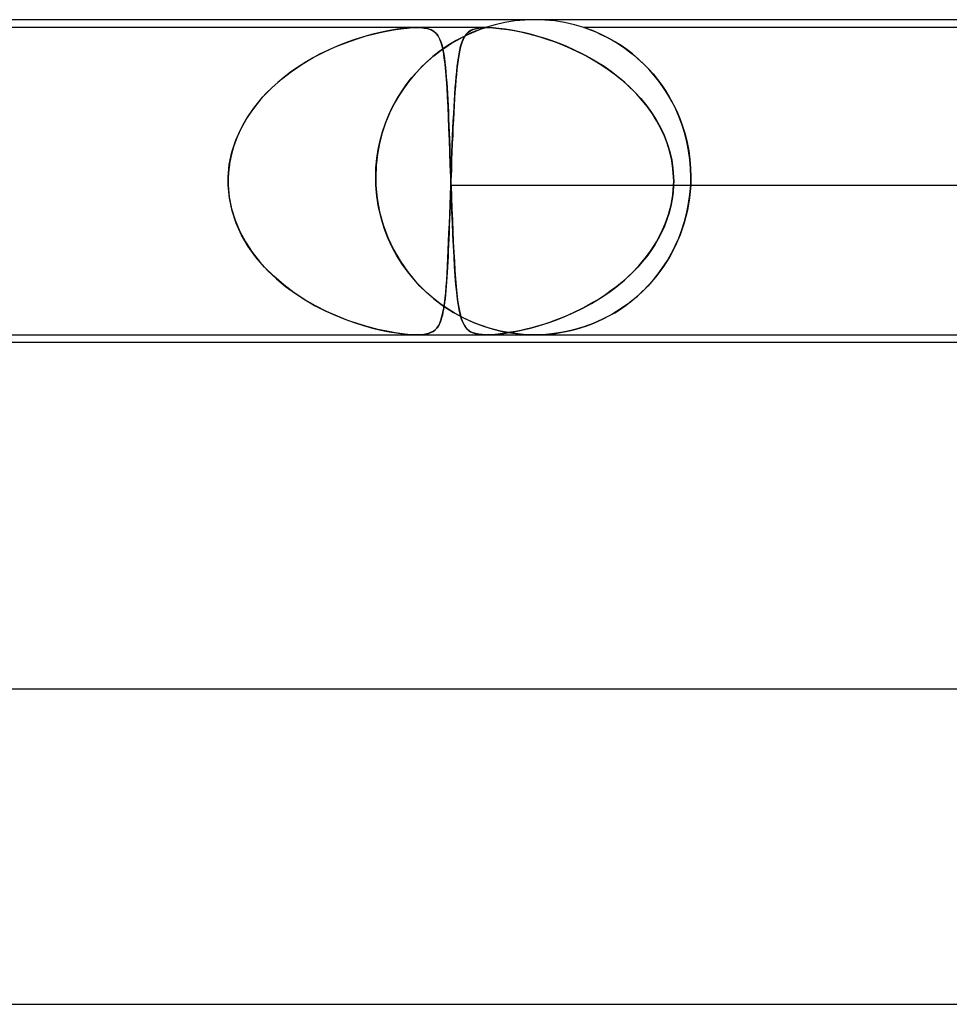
# Model space of a CAD drawing. Header units: millimetres. Extents: x -385 to 385, y -2 to 250.
# Tile 72 of 84: x 98 to 110, y 238 to 250. Entities that reach past the tile are written whole.
import ezdxf

# ---------------------------------------------------------------- set-up
doc = ezdxf.new("R2010")
doc.units = ezdxf.units.MM
doc.layers.add('HIDDEN', color=7, linetype='Continuous')
doc.layers.add('THICK', color=7, linetype='Continuous')

msp = doc.modelspace()

# ---------------------------------------------------------------- linework, layer by layer
at = {"layer": 'HIDDEN'}
for p, q in [((105, 250), (104.873, 249.996)), ((105.127, 249.996), (105, 250)), ((103.503, 249.9), (89.537, 249.9)), ((103.254, 249.879), (103.185, 249.868)), ((103.205, 249.871), (103.3, 249.885)), ((103.321, 249.888), (103.254, 249.879)), ((103.3, 249.885), (103.379, 249.894)), ((103.386, 249.894), (103.321, 249.888)), ((103.379, 249.894), (103.446, 249.899)), ((103.447, 249.899), (103.386, 249.894)), ((103.446, 249.899), (103.503, 249.9)), ((103.503, 249.9), (103.447, 249.899)), ((103.503, 249.9), (103.553, 249.899)), ((104.376, 249.9), (103.503, 249.9)), ((103.555, 249.898), (103.504, 249.9)), ((103.553, 249.899), (103.597, 249.894)), ((103.601, 249.894), (103.555, 249.898)), ((103.597, 249.894), (103.634, 249.888)), ((103.645, 249.885), (103.601, 249.894)), ((103.634, 249.888), (103.665, 249.879)), ((103.685, 249.871), (103.645, 249.885)), ((103.665, 249.879), (103.692, 249.868)), ((104.214, 249.875), (104.185, 249.861)), ((104.197, 249.868), (104.229, 249.881)), ((104.25, 249.886), (104.214, 249.875)), ((104.229, 249.881), (104.268, 249.89)), ((104.292, 249.894), (104.25, 249.886)), ((104.268, 249.89), (104.314, 249.897)), ((104.307, 249.876), (104.275, 249.864)), ((104.343, 249.899), (104.292, 249.894)), ((104.292, 249.871), (104.324, 249.883)), ((104.331, 249.885), (104.307, 249.876)), ((104.314, 249.897), (104.37, 249.9)), ((104.324, 249.883), (104.348, 249.891)), ((104.348, 249.891), (104.331, 249.885)), ((104.403, 249.9), (104.343, 249.899)), ((104.348, 249.891), (104.364, 249.896)), ((104.36, 249.895), (104.348, 249.891)), ((104.368, 249.898), (104.36, 249.895)), ((104.364, 249.896), (104.373, 249.899)), ((104.374, 249.899), (104.368, 249.898)), ((104.37, 249.9), (104.433, 249.899)), ((104.373, 249.899), (104.375, 249.9)), ((104.375, 249.9), (104.374, 249.899)), ((104.497, 249.936), (104.376, 249.9)), ((104.471, 249.897), (104.403, 249.9)), ((104.433, 249.899), (104.504, 249.894)), ((104.545, 249.89), (104.471, 249.897)), ((104.621, 249.964), (104.497, 249.936)), ((104.504, 249.894), (104.579, 249.886)), ((104.623, 249.881), (104.545, 249.89)), ((104.579, 249.886), (104.658, 249.875)), ((104.747, 249.984), (104.621, 249.964)), ((104.704, 249.868), (104.623, 249.881)), ((104.658, 249.875), (104.739, 249.861)), ((104.873, 249.996), (104.747, 249.984)), ((105.253, 249.984), (105.127, 249.996)), ((105.379, 249.964), (105.253, 249.984)), ((105.503, 249.936), (105.379, 249.964)), ((105.624, 249.9), (105.503, 249.936)), ((125.376, 249.9), (105.624, 249.9)), ((105.628, 249.899), (105.624, 249.9)), ((105.624, 249.9), (105.629, 249.899)), ((105.641, 249.895), (105.628, 249.899)), ((105.629, 249.899), (105.641, 249.895)), ((105.662, 249.887), (105.641, 249.895)), ((105.641, 249.895), (105.66, 249.888)), ((105.66, 249.888), (105.686, 249.879)), ((105.692, 249.876), (105.662, 249.887)), ((105.686, 249.879), (105.717, 249.867)), ((105.732, 249.861), (105.692, 249.876)), ((102.603, 249.708), (102.734, 249.754)), ((102.802, 249.776), (102.718, 249.749)), ((102.734, 249.754), (102.86, 249.793)), ((102.883, 249.799), (102.802, 249.776)), ((102.86, 249.793), (102.982, 249.825)), ((102.962, 249.82), (102.883, 249.799)), ((103.039, 249.838), (102.962, 249.82)), ((102.982, 249.825), (103.097, 249.851)), ((103.114, 249.854), (103.039, 249.838)), ((103.097, 249.851), (103.205, 249.871)), ((103.185, 249.868), (103.114, 249.854)), ((103.72, 249.851), (103.685, 249.871)), ((103.692, 249.868), (103.715, 249.854)), ((103.715, 249.854), (103.735, 249.838)), ((103.749, 249.825), (103.72, 249.851)), ((103.735, 249.838), (103.753, 249.82)), ((103.774, 249.793), (103.749, 249.825)), ((103.753, 249.82), (103.769, 249.799)), ((103.769, 249.799), (103.784, 249.776)), ((103.794, 249.754), (103.774, 249.793)), ((103.784, 249.776), (103.796, 249.749)), ((103.812, 249.708), (103.794, 249.754)), ((104.068, 249.771), (104.002, 249.735)), ((104.014, 249.741), (104.081, 249.777)), ((104.129, 249.801), (104.068, 249.771)), ((104.091, 249.75), (104.077, 249.718)), ((104.081, 249.777), (104.143, 249.808)), ((104.083, 249.731), (104.096, 249.762)), ((104.105, 249.779), (104.091, 249.75)), ((104.096, 249.762), (104.111, 249.788)), ((104.121, 249.804), (104.105, 249.779)), ((104.111, 249.788), (104.127, 249.812)), ((104.139, 249.825), (104.121, 249.804)), ((104.127, 249.812), (104.147, 249.833)), ((104.185, 249.827), (104.129, 249.801)), ((104.16, 249.844), (104.139, 249.825)), ((104.143, 249.808), (104.2, 249.833)), ((104.147, 249.833), (104.17, 249.852)), ((104.185, 249.861), (104.16, 249.844)), ((104.17, 249.852), (104.197, 249.868)), ((104.234, 249.848), (104.185, 249.827)), ((104.2, 249.833), (104.25, 249.854)), ((104.275, 249.864), (104.234, 249.848)), ((104.25, 249.854), (104.292, 249.871)), ((104.788, 249.852), (104.704, 249.868)), ((104.739, 249.861), (104.822, 249.844)), ((104.873, 249.833), (104.788, 249.852)), ((104.822, 249.844), (104.906, 249.825)), ((104.958, 249.812), (104.873, 249.833)), ((104.906, 249.825), (104.989, 249.804)), ((105.043, 249.788), (104.958, 249.812)), ((104.989, 249.804), (105.075, 249.779)), ((105.13, 249.762), (105.043, 249.788)), ((105.075, 249.779), (105.165, 249.75)), ((105.221, 249.731), (105.13, 249.762)), ((105.165, 249.75), (105.257, 249.718)), ((105.717, 249.867), (105.752, 249.853)), ((105.779, 249.841), (105.732, 249.861)), ((105.752, 249.853), (105.791, 249.837)), ((105.833, 249.817), (105.779, 249.841)), ((105.791, 249.837), (105.831, 249.818)), ((105.831, 249.818), (105.876, 249.797)), ((105.893, 249.788), (105.833, 249.817)), ((105.876, 249.797), (105.924, 249.772)), ((105.957, 249.754), (105.893, 249.788)), ((105.924, 249.772), (105.976, 249.744)), ((106.025, 249.715), (105.957, 249.754)), ((102.329, 249.591), (102.467, 249.654)), ((102.453, 249.648), (102.361, 249.606)), ((102.543, 249.685), (102.453, 249.648)), ((102.467, 249.654), (102.603, 249.708)), ((102.632, 249.719), (102.543, 249.685)), ((102.718, 249.749), (102.632, 249.719)), ((103.858, 249.645), (103.783, 249.592)), ((103.795, 249.601), (103.871, 249.653)), ((103.796, 249.749), (103.808, 249.719)), ((103.808, 249.719), (103.819, 249.685)), ((103.827, 249.653), (103.812, 249.708)), ((103.819, 249.685), (103.829, 249.648)), ((103.84, 249.59), (103.827, 249.653)), ((103.829, 249.648), (103.837, 249.606)), ((103.932, 249.693), (103.858, 249.645)), ((103.871, 249.653), (103.944, 249.7)), ((104.002, 249.735), (103.932, 249.693)), ((103.944, 249.7), (104.014, 249.741)), ((104.054, 249.64), (104.044, 249.594)), ((104.049, 249.615), (104.059, 249.658)), ((104.065, 249.681), (104.054, 249.64)), ((104.059, 249.658), (104.07, 249.697)), ((104.077, 249.718), (104.065, 249.681)), ((104.07, 249.697), (104.083, 249.731)), ((105.313, 249.697), (105.221, 249.731)), ((105.257, 249.718), (105.352, 249.681)), ((105.408, 249.658), (105.313, 249.697)), ((105.352, 249.681), (105.449, 249.64)), ((105.504, 249.615), (105.408, 249.658)), ((105.449, 249.64), (105.547, 249.594)), ((105.976, 249.744), (106.03, 249.713)), ((106.096, 249.671), (106.025, 249.715)), ((106.03, 249.713), (106.086, 249.677)), ((106.086, 249.677), (106.145, 249.637)), ((106.167, 249.62), (106.096, 249.671)), ((106.145, 249.637), (106.204, 249.593)), ((102.049, 249.435), (102.189, 249.518)), ((102.177, 249.511), (102.084, 249.457)), ((102.269, 249.561), (102.177, 249.511)), ((102.189, 249.518), (102.329, 249.591)), ((102.361, 249.606), (102.269, 249.561)), ((103.708, 249.532), (103.632, 249.466)), ((103.645, 249.478), (103.72, 249.542)), ((103.783, 249.592), (103.708, 249.532)), ((103.72, 249.542), (103.795, 249.601)), ((103.837, 249.606), (103.845, 249.561)), ((103.852, 249.517), (103.84, 249.59)), ((103.845, 249.561), (103.853, 249.511)), ((103.862, 249.435), (103.852, 249.517)), ((103.853, 249.511), (103.86, 249.457)), ((104.023, 249.462), (104.031, 249.517)), ((104.035, 249.544), (104.027, 249.49)), ((104.031, 249.517), (104.039, 249.568)), ((104.044, 249.594), (104.035, 249.544)), ((104.039, 249.568), (104.049, 249.615)), ((105.6, 249.568), (105.504, 249.615)), ((105.547, 249.594), (105.646, 249.544)), ((105.695, 249.517), (105.6, 249.568)), ((105.646, 249.544), (105.743, 249.49)), ((105.789, 249.462), (105.695, 249.517)), ((106.239, 249.565), (106.167, 249.62)), ((106.204, 249.593), (106.265, 249.544)), ((106.31, 249.505), (106.239, 249.565)), ((106.265, 249.544), (106.325, 249.492)), ((106.38, 249.44), (106.31, 249.505)), ((101.993, 249.398), (101.904, 249.337)), ((101.914, 249.344), (102.049, 249.435)), ((102.084, 249.457), (101.993, 249.398)), ((103.557, 249.393), (103.482, 249.314)), ((103.501, 249.335), (103.572, 249.409)), ((103.632, 249.466), (103.557, 249.393)), ((103.572, 249.409), (103.645, 249.478)), ((103.86, 249.457), (103.866, 249.398)), ((103.871, 249.343), (103.862, 249.435)), ((103.866, 249.398), (103.872, 249.337)), ((104.009, 249.342), (104.015, 249.404)), ((104.019, 249.431), (104.011, 249.369)), ((104.015, 249.404), (104.023, 249.462)), ((104.027, 249.49), (104.019, 249.431)), ((105.743, 249.49), (105.838, 249.431)), ((105.88, 249.404), (105.789, 249.462)), ((105.838, 249.431), (105.931, 249.369)), ((105.969, 249.342), (105.88, 249.404)), ((106.325, 249.492), (106.385, 249.435)), ((106.447, 249.371), (106.38, 249.44)), ((106.385, 249.435), (106.444, 249.375)), ((101.819, 249.272), (101.738, 249.204)), ((101.785, 249.244), (101.914, 249.344)), ((101.904, 249.337), (101.819, 249.272)), ((103.368, 249.172), (103.433, 249.256)), ((103.482, 249.314), (103.41, 249.228)), ((103.433, 249.256), (103.501, 249.335)), ((103.879, 249.244), (103.871, 249.343)), ((103.872, 249.337), (103.877, 249.272)), ((103.877, 249.272), (103.882, 249.204)), ((103.996, 249.207), (104.002, 249.276)), ((104.005, 249.303), (103.998, 249.232)), ((104.002, 249.276), (104.009, 249.342)), ((104.011, 249.369), (104.005, 249.303)), ((105.931, 249.369), (106.021, 249.303)), ((106.055, 249.276), (105.969, 249.342)), ((106.021, 249.303), (106.108, 249.232)), ((106.138, 249.207), (106.055, 249.276)), ((106.444, 249.375), (106.501, 249.311)), ((106.512, 249.297), (106.447, 249.371)), ((106.501, 249.311), (106.557, 249.242)), ((106.575, 249.219), (106.512, 249.297)), ((101.549, 249.019), (101.663, 249.136)), ((101.661, 249.134), (101.588, 249.061)), ((101.738, 249.204), (101.661, 249.134)), ((101.663, 249.136), (101.785, 249.244)), ((103.341, 249.134), (103.275, 249.034)), ((103.307, 249.084), (103.368, 249.172)), ((103.41, 249.228), (103.341, 249.134)), ((103.887, 249.135), (103.879, 249.244)), ((103.882, 249.204), (103.887, 249.134)), ((103.893, 249.019), (103.887, 249.135)), ((103.887, 249.134), (103.891, 249.061)), ((103.985, 249.057), (103.991, 249.134)), ((103.992, 249.158), (103.987, 249.08)), ((103.991, 249.134), (103.996, 249.207)), ((103.998, 249.232), (103.992, 249.158)), ((106.108, 249.232), (106.191, 249.158)), ((106.217, 249.134), (106.138, 249.207)), ((106.191, 249.158), (106.271, 249.08)), ((106.293, 249.057), (106.217, 249.134)), ((106.557, 249.242), (106.611, 249.17)), ((106.634, 249.136), (106.575, 249.219)), ((106.611, 249.17), (106.662, 249.094)), ((106.69, 249.049), (106.634, 249.136)), ((101.445, 248.894), (101.549, 249.019)), ((101.588, 249.061), (101.52, 248.986)), ((103.275, 249.034), (103.213, 248.927)), ((103.249, 248.991), (103.307, 249.084)), ((103.891, 249.061), (103.895, 248.986)), ((103.9, 248.894), (103.893, 249.019)), ((103.98, 248.976), (103.985, 249.057)), ((103.987, 249.08), (103.982, 248.998)), ((106.271, 249.08), (106.346, 248.998)), ((106.364, 248.976), (106.293, 249.057)), ((106.662, 249.094), (106.712, 249.013)), ((106.742, 248.958), (106.69, 249.049)), ((106.712, 249.013), (106.758, 248.928)), ((101.352, 248.761), (101.445, 248.894)), ((101.456, 248.908), (101.396, 248.827)), ((101.52, 248.986), (101.456, 248.908)), ((103.148, 248.792), (103.196, 248.894)), ((103.213, 248.927), (103.157, 248.813)), ((103.196, 248.894), (103.249, 248.991)), ((103.895, 248.986), (103.899, 248.908)), ((103.899, 248.908), (103.903, 248.827)), ((103.905, 248.761), (103.9, 248.894)), ((103.976, 248.912), (103.971, 248.822)), ((103.971, 248.804), (103.975, 248.892)), ((103.975, 248.892), (103.98, 248.976)), ((103.982, 248.998), (103.976, 248.912)), ((106.346, 248.998), (106.416, 248.912)), ((106.431, 248.892), (106.364, 248.976)), ((106.416, 248.912), (106.481, 248.822)), ((106.493, 248.804), (106.431, 248.892)), ((106.79, 248.863), (106.742, 248.958)), ((106.758, 248.928), (106.801, 248.839)), ((101.272, 248.62), (101.352, 248.761)), ((101.396, 248.827), (101.342, 248.744)), ((103.105, 248.687), (103.148, 248.792)), ((103.157, 248.813), (103.107, 248.692)), ((103.903, 248.827), (103.906, 248.744)), ((103.911, 248.62), (103.905, 248.761)), ((103.966, 248.713), (103.971, 248.804)), ((103.971, 248.822), (103.967, 248.729)), ((106.481, 248.822), (106.541, 248.729)), ((106.55, 248.713), (106.493, 248.804)), ((106.833, 248.764), (106.79, 248.863)), ((106.801, 248.839), (106.84, 248.746)), ((106.871, 248.661), (106.833, 248.764)), ((101.292, 248.658), (101.248, 248.57)), ((101.342, 248.744), (101.292, 248.658)), ((103.107, 248.692), (103.064, 248.564)), ((103.068, 248.578), (103.105, 248.687)), ((103.906, 248.744), (103.91, 248.658)), ((103.91, 248.658), (103.913, 248.57)), ((103.962, 248.633), (103.958, 248.533)), ((103.961, 248.618), (103.966, 248.713)), ((103.967, 248.729), (103.962, 248.633)), ((106.541, 248.729), (106.594, 248.633)), ((106.601, 248.618), (106.55, 248.713)), ((106.594, 248.633), (106.641, 248.533)), ((106.84, 248.746), (106.876, 248.649)), ((106.905, 248.556), (106.871, 248.661)), ((106.876, 248.649), (106.907, 248.548)), ((101.206, 248.472), (101.272, 248.62)), ((101.248, 248.57), (101.209, 248.48)), ((103.064, 248.564), (103.029, 248.43)), ((103.037, 248.466), (103.068, 248.578)), ((103.917, 248.472), (103.911, 248.62)), ((103.913, 248.57), (103.916, 248.48)), ((103.958, 248.533), (103.953, 248.43)), ((103.953, 248.42), (103.957, 248.52)), ((103.957, 248.52), (103.961, 248.618)), ((106.646, 248.52), (106.601, 248.618)), ((106.641, 248.533), (106.681, 248.43)), ((106.684, 248.42), (106.646, 248.52)), ((106.932, 248.448), (106.905, 248.556)), ((106.907, 248.548), (106.933, 248.443)), ((101.176, 248.387), (101.149, 248.292)), ((101.156, 248.318), (101.206, 248.472)), ((101.209, 248.48), (101.176, 248.387)), ((103.029, 248.43), (103.003, 248.291)), ((103.013, 248.351), (103.037, 248.466)), ((103.916, 248.48), (103.92, 248.387)), ((103.922, 248.318), (103.917, 248.472)), ((103.92, 248.387), (103.923, 248.292)), ((103.953, 248.43), (103.949, 248.324)), ((103.949, 248.317), (103.953, 248.42)), ((106.681, 248.43), (106.713, 248.324)), ((106.715, 248.317), (106.684, 248.42)), ((106.953, 248.338), (106.932, 248.448)), ((106.933, 248.443), (106.954, 248.335)), ((101.123, 248.16), (101.156, 248.318)), ((101.149, 248.292), (101.129, 248.195)), ((103.003, 248.291), (102.986, 248.147)), ((102.995, 248.236), (103.013, 248.351)), ((103.928, 248.16), (103.922, 248.318)), ((103.923, 248.292), (103.926, 248.195)), ((103.949, 248.324), (103.945, 248.217)), ((103.945, 248.213), (103.949, 248.317)), ((106.713, 248.324), (106.738, 248.217)), ((106.738, 248.213), (106.715, 248.317)), ((106.969, 248.226), (106.953, 248.338)), ((106.954, 248.335), (106.969, 248.225)), ((101.108, 248), (101.123, 248.16)), ((101.129, 248.195), (101.115, 248.098)), ((102.986, 248.147), (102.981, 248)), ((102.984, 248.118), (102.995, 248.236)), ((103.926, 248.195), (103.93, 248.098)), ((103.933, 248), (103.928, 248.16)), ((103.945, 248.217), (103.941, 248.109)), ((103.941, 248.107), (103.945, 248.213)), ((106.738, 248.217), (106.754, 248.109)), ((106.754, 248.107), (106.738, 248.213)), ((106.978, 248.113), (106.969, 248.226)), ((106.969, 248.225), (106.978, 248.113)), ((101.115, 248.098), (101.108, 248)), ((101.108, 247.983), (101.108, 248)), ((101.108, 248), (101.108, 247.983)), ((102.981, 248), (102.984, 248.118)), ((102.981, 248), (102.981, 247.983)), ((102.981, 247.983), (102.981, 248)), ((103.93, 248.098), (103.933, 248)), ((103.933, 248), (103.934, 247.983)), ((103.934, 247.983), (103.933, 248)), ((103.937, 248), (103.936, 247.983)), ((103.936, 247.983), (103.937, 248)), ((103.941, 248.109), (103.937, 248)), ((103.937, 248), (103.941, 248.107)), ((106.754, 248.109), (106.762, 248)), ((106.762, 248), (106.754, 248.107)), ((106.762, 247.983), (106.762, 248)), ((106.762, 248), (106.762, 247.983)), ((106.981, 248), (106.978, 248.113)), ((106.978, 248.113), (106.981, 248)), ((106.981, 247.983), (106.981, 248)), ((106.981, 248), (106.981, 247.983)), ((101.107, 247.95), (101.107, 247.967)), ((101.107, 247.967), (101.107, 247.95)), ((101.107, 247.933), (101.107, 247.95)), ((101.107, 247.95), (101.107, 247.933)), ((101.108, 247.917), (101.107, 247.933)), ((101.107, 247.933), (101.108, 247.917)), ((101.107, 247.967), (101.108, 247.983)), ((101.108, 247.983), (101.107, 247.967)), ((101.108, 247.9), (101.108, 247.917)), ((101.108, 247.917), (101.108, 247.9)), ((101.124, 247.735), (101.108, 247.9)), ((101.108, 247.9), (101.122, 247.749)), ((102.981, 247.983), (102.981, 247.967)), ((102.981, 247.967), (102.981, 247.983)), ((102.981, 247.967), (102.981, 247.95)), ((102.981, 247.95), (102.981, 247.967)), ((102.981, 247.95), (102.982, 247.933)), ((102.982, 247.933), (102.981, 247.95)), ((102.982, 247.933), (102.982, 247.917)), ((102.982, 247.917), (102.982, 247.933)), ((102.982, 247.917), (102.983, 247.9)), ((102.983, 247.9), (102.982, 247.917)), ((102.995, 247.759), (102.983, 247.9)), ((102.983, 247.9), (102.999, 247.73)), ((103.929, 247.774), (103.933, 247.9)), ((103.933, 247.9), (103.93, 247.811)), ((103.934, 247.917), (103.933, 247.9)), ((103.933, 247.9), (103.934, 247.917)), ((103.933, 247.9), (115.959, 247.9)), ((103.934, 247.983), (103.934, 247.967)), ((103.934, 247.967), (103.934, 247.983)), ((103.934, 247.967), (103.935, 247.95)), ((103.935, 247.95), (103.934, 247.967)), ((103.935, 247.933), (103.934, 247.917)), ((103.934, 247.917), (103.935, 247.933)), ((103.936, 247.967), (103.935, 247.95)), ((103.935, 247.95), (103.936, 247.967)), ((103.935, 247.95), (103.936, 247.933)), ((103.935, 247.95), (103.935, 247.933)), ((103.936, 247.933), (103.935, 247.95)), ((103.935, 247.933), (103.935, 247.95)), ((103.936, 247.983), (103.936, 247.967)), ((103.936, 247.967), (103.936, 247.983)), ((103.936, 247.933), (103.936, 247.917)), ((103.936, 247.917), (103.936, 247.933)), ((103.936, 247.917), (103.937, 247.9)), ((103.937, 247.9), (103.936, 247.917)), ((103.937, 247.9), (103.942, 247.749)), ((103.943, 247.736), (103.937, 247.9)), ((106.752, 247.774), (106.762, 247.9)), ((106.762, 247.9), (106.756, 247.811)), ((106.763, 247.967), (106.762, 247.983)), ((106.762, 247.983), (106.763, 247.967)), ((106.762, 247.917), (106.763, 247.933)), ((106.763, 247.933), (106.762, 247.917)), ((106.762, 247.9), (106.762, 247.917)), ((106.762, 247.917), (106.762, 247.9)), ((106.762, 247.9), (118.787, 247.9)), ((106.763, 247.95), (106.763, 247.967)), ((106.763, 247.967), (106.763, 247.95)), ((106.763, 247.933), (106.763, 247.95)), ((106.763, 247.95), (106.763, 247.933)), ((106.979, 247.9), (106.964, 247.74)), ((106.969, 247.782), (106.979, 247.9)), ((106.979, 247.9), (106.98, 247.917)), ((106.98, 247.917), (106.979, 247.9)), ((106.98, 247.933), (106.981, 247.95)), ((106.981, 247.95), (106.98, 247.933)), ((106.98, 247.917), (106.98, 247.933)), ((106.98, 247.933), (106.98, 247.917)), ((106.981, 247.967), (106.981, 247.983)), ((106.981, 247.983), (106.981, 247.967)), ((106.981, 247.95), (106.981, 247.967)), ((106.981, 247.967), (106.981, 247.95)), ((103.017, 247.62), (102.995, 247.759)), ((103.925, 247.649), (103.929, 247.774)), ((103.93, 247.811), (103.927, 247.722)), ((106.731, 247.649), (106.752, 247.774)), ((106.756, 247.811), (106.744, 247.722)), ((106.953, 247.665), (106.969, 247.782)), ((101.122, 247.749), (101.152, 247.599)), ((101.158, 247.574), (101.124, 247.735)), ((102.999, 247.73), (103.03, 247.561)), ((103.92, 247.527), (103.925, 247.649)), ((103.924, 247.634), (103.921, 247.548)), ((103.927, 247.722), (103.924, 247.634)), ((103.942, 247.749), (103.948, 247.599)), ((103.949, 247.576), (103.943, 247.736)), ((106.699, 247.527), (106.731, 247.649)), ((106.727, 247.634), (106.705, 247.548)), ((106.744, 247.722), (106.727, 247.634)), ((106.931, 247.551), (106.953, 247.665)), ((106.964, 247.74), (106.937, 247.58)), ((101.152, 247.599), (101.197, 247.453)), ((101.21, 247.417), (101.158, 247.574)), ((103.049, 247.485), (103.017, 247.62)), ((103.03, 247.561), (103.075, 247.395)), ((103.916, 247.408), (103.92, 247.527)), ((103.921, 247.548), (103.918, 247.464)), ((103.948, 247.599), (103.954, 247.453)), ((103.955, 247.42), (103.949, 247.576)), ((106.657, 247.408), (106.699, 247.527)), ((106.705, 247.548), (106.678, 247.464)), ((106.937, 247.58), (106.897, 247.423)), ((106.902, 247.439), (106.931, 247.551)), ((101.197, 247.453), (101.256, 247.313)), ((101.279, 247.266), (101.21, 247.417)), ((103.089, 247.355), (103.049, 247.485)), ((103.075, 247.395), (103.135, 247.235)), ((103.911, 247.292), (103.916, 247.408)), ((103.915, 247.38), (103.912, 247.299)), ((103.918, 247.464), (103.915, 247.38)), ((103.954, 247.453), (103.96, 247.313)), ((103.962, 247.27), (103.955, 247.42)), ((106.606, 247.292), (106.657, 247.408)), ((106.646, 247.38), (106.609, 247.299)), ((106.678, 247.464), (106.646, 247.38)), ((106.897, 247.423), (106.845, 247.27)), ((106.868, 247.331), (106.902, 247.439)), ((101.256, 247.313), (101.328, 247.178)), ((101.363, 247.122), (101.279, 247.266)), ((103.136, 247.231), (103.089, 247.355)), ((103.907, 247.18), (103.911, 247.292)), ((103.912, 247.299), (103.909, 247.219)), ((103.96, 247.313), (103.966, 247.178)), ((103.968, 247.126), (103.962, 247.27)), ((106.546, 247.18), (106.606, 247.292)), ((106.609, 247.299), (106.568, 247.219)), ((106.845, 247.27), (106.782, 247.124)), ((106.828, 247.228), (106.868, 247.331)), ((101.328, 247.178), (101.412, 247.05)), ((103.135, 247.235), (103.207, 247.083)), ((103.191, 247.113), (103.136, 247.231)), ((103.902, 247.074), (103.907, 247.18)), ((103.905, 247.142), (103.902, 247.067)), ((103.909, 247.219), (103.905, 247.142)), ((103.966, 247.178), (103.972, 247.05)), ((103.976, 246.991), (103.968, 247.126)), ((106.523, 247.142), (106.474, 247.067)), ((106.478, 247.074), (106.546, 247.18)), ((106.568, 247.219), (106.523, 247.142)), ((106.736, 247.034), (106.784, 247.129)), ((106.784, 247.129), (106.828, 247.228)), ((101.46, 246.987), (101.363, 247.122)), ((101.412, 247.05), (101.506, 246.93)), ((103.251, 247.002), (103.191, 247.113)), ((103.207, 247.083), (103.29, 246.938)), ((103.317, 246.897), (103.251, 247.002)), ((103.898, 246.972), (103.902, 247.074)), ((103.902, 247.067), (103.899, 246.995)), ((103.972, 247.05), (103.979, 246.93)), ((106.403, 246.972), (106.478, 247.074)), ((106.474, 247.067), (106.421, 246.995)), ((106.683, 246.943), (106.736, 247.034)), ((106.782, 247.124), (106.709, 246.985)), ((101.568, 246.86), (101.46, 246.987)), ((101.506, 246.93), (101.609, 246.816)), ((103.29, 246.938), (103.384, 246.803)), ((103.388, 246.798), (103.317, 246.897)), ((103.895, 246.925), (103.892, 246.858)), ((103.893, 246.875), (103.898, 246.972)), ((103.899, 246.995), (103.895, 246.925)), ((103.983, 246.865), (103.976, 246.991)), ((103.979, 246.93), (103.986, 246.816)), ((106.365, 246.925), (106.306, 246.858)), ((106.321, 246.875), (106.403, 246.972)), ((106.421, 246.995), (106.365, 246.925)), ((106.709, 246.985), (106.625, 246.854)), ((106.627, 246.857), (106.683, 246.943)), ((101.686, 246.742), (101.568, 246.86)), ((101.609, 246.816), (101.72, 246.711)), ((103.384, 246.803), (103.488, 246.677)), ((103.463, 246.705), (103.388, 246.798)), ((103.882, 246.695), (103.887, 246.782)), ((103.888, 246.793), (103.884, 246.731)), ((103.887, 246.782), (103.893, 246.875)), ((103.892, 246.858), (103.888, 246.793)), ((103.991, 246.747), (103.983, 246.865)), ((103.986, 246.816), (103.994, 246.711)), ((106.139, 246.695), (106.233, 246.782)), ((106.244, 246.793), (106.179, 246.731)), ((106.233, 246.782), (106.321, 246.875)), ((106.306, 246.858), (106.244, 246.793)), ((106.506, 246.698), (106.568, 246.775)), ((106.625, 246.854), (106.533, 246.731)), ((106.568, 246.775), (106.627, 246.857)), ((101.813, 246.633), (101.686, 246.742)), ((101.72, 246.711), (101.838, 246.613)), ((101.945, 246.534), (101.813, 246.633)), ((103.542, 246.619), (103.463, 246.705)), ((103.488, 246.677), (103.599, 246.562)), ((103.876, 246.614), (103.882, 246.695)), ((103.88, 246.671), (103.876, 246.614)), ((103.884, 246.731), (103.88, 246.671)), ((104, 246.638), (103.991, 246.747)), ((103.994, 246.711), (104.003, 246.613)), ((104.01, 246.54), (104, 246.638)), ((106.041, 246.614), (106.139, 246.695)), ((106.112, 246.671), (106.042, 246.614)), ((106.179, 246.731), (106.112, 246.671)), ((106.374, 246.557), (106.441, 246.625)), ((106.533, 246.731), (106.433, 246.617)), ((106.441, 246.625), (106.506, 246.698)), ((101.838, 246.613), (101.961, 246.523)), ((102.08, 246.445), (101.945, 246.534)), ((101.961, 246.523), (102.086, 246.442)), ((103.624, 246.538), (103.542, 246.619)), ((103.599, 246.562), (103.719, 246.457)), ((103.71, 246.464), (103.624, 246.538)), ((103.866, 246.508), (103.861, 246.458)), ((103.862, 246.465), (103.869, 246.537)), ((103.871, 246.56), (103.866, 246.508)), ((103.869, 246.537), (103.876, 246.614)), ((103.876, 246.614), (103.871, 246.56)), ((104.003, 246.613), (104.012, 246.523)), ((104.02, 246.451), (104.01, 246.54)), ((104.012, 246.523), (104.021, 246.442)), ((105.897, 246.508), (105.821, 246.458)), ((105.832, 246.465), (105.938, 246.537)), ((105.97, 246.56), (105.897, 246.508)), ((105.938, 246.537), (106.041, 246.614)), ((106.042, 246.614), (105.97, 246.56)), ((106.326, 246.512), (106.213, 246.416)), ((106.305, 246.492), (106.374, 246.557)), ((106.433, 246.617), (106.326, 246.512)), ((102.218, 246.366), (102.08, 246.445)), ((102.086, 246.442), (102.212, 246.369)), ((103.797, 246.396), (103.71, 246.464)), ((103.719, 246.457), (103.843, 246.363)), ((103.887, 246.333), (103.797, 246.396)), ((103.844, 246.338), (103.854, 246.399)), ((103.855, 246.412), (103.849, 246.367)), ((103.854, 246.399), (103.862, 246.465)), ((103.861, 246.458), (103.855, 246.412)), ((104.031, 246.372), (104.02, 246.451)), ((104.021, 246.442), (104.032, 246.369)), ((105.61, 246.338), (105.722, 246.399)), ((105.744, 246.412), (105.666, 246.367)), ((105.722, 246.399), (105.832, 246.465)), ((105.821, 246.458), (105.744, 246.412)), ((106.088, 246.326), (106.161, 246.377)), ((106.213, 246.416), (106.096, 246.332)), ((106.161, 246.377), (106.234, 246.433)), ((106.234, 246.433), (106.305, 246.492)), ((102.212, 246.369), (102.339, 246.304)), ((102.357, 246.296), (102.218, 246.366)), ((102.339, 246.304), (102.465, 246.247)), ((102.494, 246.235), (102.357, 246.296)), ((103.822, 246.231), (103.834, 246.282)), ((103.835, 246.286), (103.827, 246.25)), ((103.834, 246.282), (103.844, 246.338)), ((103.842, 246.326), (103.835, 246.286)), ((103.849, 246.367), (103.842, 246.326)), ((103.843, 246.363), (103.97, 246.282)), ((103.976, 246.278), (103.887, 246.333)), ((103.97, 246.282), (104.097, 246.213)), ((104.065, 246.229), (103.976, 246.278)), ((104.044, 246.301), (104.031, 246.372)), ((104.032, 246.369), (104.044, 246.304)), ((104.044, 246.304), (104.057, 246.247)), ((104.059, 246.24), (104.044, 246.301)), ((105.381, 246.231), (105.496, 246.282)), ((105.506, 246.286), (105.425, 246.25)), ((105.496, 246.282), (105.61, 246.338)), ((105.586, 246.326), (105.506, 246.286)), ((105.666, 246.367), (105.586, 246.326)), ((105.978, 246.259), (105.859, 246.196)), ((105.942, 246.239), (106.015, 246.28)), ((106.096, 246.332), (105.978, 246.259)), ((106.015, 246.28), (106.088, 246.326)), ((102.465, 246.247), (102.589, 246.197)), ((102.629, 246.182), (102.494, 246.235)), ((102.589, 246.197), (102.709, 246.154)), ((102.76, 246.137), (102.629, 246.182)), ((102.709, 246.154), (102.826, 246.117)), ((102.887, 246.099), (102.76, 246.137)), ((103.787, 246.132), (103.774, 246.109)), ((103.777, 246.114), (103.794, 246.147)), ((103.798, 246.157), (103.787, 246.132)), ((103.794, 246.147), (103.809, 246.186)), ((103.809, 246.185), (103.798, 246.157)), ((103.809, 246.186), (103.822, 246.231)), ((103.818, 246.216), (103.809, 246.185)), ((103.827, 246.25), (103.818, 246.216)), ((104.057, 246.247), (104.072, 246.197)), ((104.075, 246.187), (104.059, 246.24)), ((104.153, 246.186), (104.065, 246.229)), ((104.072, 246.197), (104.088, 246.154)), ((104.094, 246.141), (104.075, 246.187)), ((104.088, 246.154), (104.107, 246.117)), ((104.116, 246.103), (104.094, 246.141)), ((104.097, 246.213), (104.224, 246.155)), ((104.24, 246.148), (104.153, 246.186)), ((104.224, 246.155), (104.349, 246.108)), ((104.324, 246.116), (104.24, 246.148)), ((105.109, 246.132), (105.034, 246.109)), ((105.049, 246.114), (105.156, 246.147)), ((105.185, 246.157), (105.109, 246.132)), ((105.156, 246.147), (105.267, 246.186)), ((105.264, 246.185), (105.185, 246.157)), ((105.344, 246.216), (105.264, 246.185)), ((105.267, 246.186), (105.381, 246.231)), ((105.425, 246.25), (105.344, 246.216)), ((105.741, 246.144), (105.624, 246.101)), ((105.659, 246.113), (105.728, 246.139)), ((105.728, 246.139), (105.798, 246.168)), ((105.859, 246.196), (105.741, 246.144)), ((105.798, 246.168), (105.87, 246.201)), ((105.87, 246.201), (105.942, 246.239)), ((102.826, 246.117), (102.94, 246.085)), ((103.008, 246.068), (102.887, 246.099)), ((102.94, 246.085), (103.048, 246.059)), ((103.123, 246.044), (103.008, 246.068)), ((103.048, 246.059), (103.15, 246.039)), ((103.227, 246.025), (103.123, 246.044)), ((103.15, 246.039), (103.243, 246.023)), ((103.315, 246.013), (103.227, 246.025)), ((103.243, 246.023), (103.324, 246.012)), ((103.388, 246.005), (103.315, 246.013)), ((103.324, 246.012), (103.392, 246.005)), ((103.449, 246.001), (103.388, 246.005)), ((103.392, 246.005), (103.451, 246.001)), ((103.503, 246), (103.449, 246.001)), ((103.451, 246.001), (103.502, 246)), ((103.502, 246), (103.546, 246.001)), ((103.55, 246.001), (103.503, 246)), ((103.546, 246.001), (103.586, 246.004)), ((103.593, 246.005), (103.55, 246.001)), ((103.586, 246.004), (103.62, 246.01)), ((103.63, 246.012), (103.593, 246.005)), ((103.62, 246.01), (103.652, 246.017)), ((103.661, 246.02), (103.63, 246.012)), ((103.652, 246.017), (103.682, 246.028)), ((103.687, 246.031), (103.661, 246.02)), ((103.682, 246.028), (103.709, 246.043)), ((103.709, 246.043), (103.687, 246.031)), ((103.709, 246.043), (103.735, 246.062)), ((103.728, 246.056), (103.709, 246.043)), ((103.745, 246.072), (103.728, 246.056)), ((103.735, 246.062), (103.757, 246.085)), ((103.76, 246.089), (103.745, 246.072)), ((103.757, 246.085), (103.777, 246.114)), ((103.774, 246.109), (103.76, 246.089)), ((104.107, 246.117), (104.129, 246.085)), ((104.141, 246.072), (104.116, 246.103)), ((104.129, 246.085), (104.154, 246.059)), ((104.172, 246.046), (104.141, 246.072)), ((104.154, 246.059), (104.184, 246.039)), ((104.207, 246.027), (104.172, 246.046)), ((104.184, 246.039), (104.219, 246.023)), ((104.247, 246.014), (104.207, 246.027)), ((104.219, 246.023), (104.256, 246.012)), ((104.288, 246.006), (104.247, 246.014)), ((104.256, 246.012), (104.297, 246.005)), ((104.331, 246.002), (104.288, 246.006)), ((104.297, 246.005), (104.339, 246.001)), ((104.407, 246.089), (104.324, 246.116)), ((104.378, 246), (104.331, 246.002)), ((104.339, 246.001), (104.386, 246)), ((104.349, 246.108), (104.471, 246.07)), ((104.386, 246), (104.434, 246.001)), ((104.439, 246.001), (104.386, 246)), ((104.486, 246.066), (104.407, 246.089)), ((104.434, 246.001), (104.487, 246.004)), ((104.498, 246.005), (104.439, 246.001)), ((104.471, 246.07), (104.588, 246.042)), ((104.564, 246.047), (104.486, 246.066)), ((104.487, 246.004), (104.544, 246.01)), ((104.561, 246.012), (104.498, 246.005)), ((104.544, 246.01), (104.607, 246.017)), ((104.626, 246.02), (104.561, 246.012)), ((104.64, 246.032), (104.564, 246.047)), ((104.588, 246.042), (104.693, 246.023)), ((104.607, 246.017), (104.678, 246.028)), ((104.692, 246.031), (104.626, 246.02)), ((104.713, 246.02), (104.64, 246.032)), ((104.678, 246.028), (104.759, 246.043)), ((104.759, 246.043), (104.692, 246.031)), ((104.693, 246.023), (104.784, 246.011)), ((104.786, 246.011), (104.713, 246.02)), ((104.759, 246.043), (104.849, 246.062)), ((104.824, 246.056), (104.759, 246.043)), ((104.784, 246.011), (104.863, 246.004)), ((104.858, 246.005), (104.786, 246.011)), ((104.891, 246.072), (104.824, 246.056)), ((104.849, 246.062), (104.946, 246.085)), ((104.929, 246.001), (104.858, 246.005)), ((104.863, 246.004), (104.932, 246.001)), ((104.961, 246.089), (104.891, 246.072)), ((104.999, 246), (104.929, 246.001)), ((104.932, 246.001), (104.998, 246)), ((104.946, 246.085), (105.049, 246.114)), ((105.034, 246.109), (104.961, 246.089)), ((104.998, 246), (105.063, 246.001)), ((105.068, 246.001), (104.999, 246)), ((105.063, 246.001), (105.129, 246.004)), ((105.139, 246.005), (105.068, 246.001)), ((105.129, 246.004), (105.195, 246.01)), ((105.217, 246.012), (105.139, 246.005)), ((105.195, 246.01), (105.261, 246.017)), ((105.304, 246.023), (105.217, 246.012)), ((105.261, 246.017), (105.327, 246.027)), ((105.402, 246.041), (105.304, 246.023)), ((105.327, 246.027), (105.393, 246.04)), ((105.393, 246.04), (105.459, 246.054)), ((105.51, 246.067), (105.402, 246.041)), ((105.459, 246.054), (105.526, 246.071)), ((105.624, 246.101), (105.51, 246.067)), ((105.526, 246.071), (105.592, 246.091)), ((105.592, 246.091), (105.659, 246.113))]:
    msp.add_line(p, q, dxfattribs=at)
at = {"layer": 'THICK'}
for p, q in [((208, 250), (-208, 250)), ((2, 246), (145.657, 246)), ((144.972, 245.9), (29.698, 245.9)), ((213.75, 241.5), (-213.75, 241.5)), ((1.763, 237.5), (149.893, 237.5))]:
    msp.add_line(p, q, dxfattribs=at)

doc.saveas('drawing.dxf')
